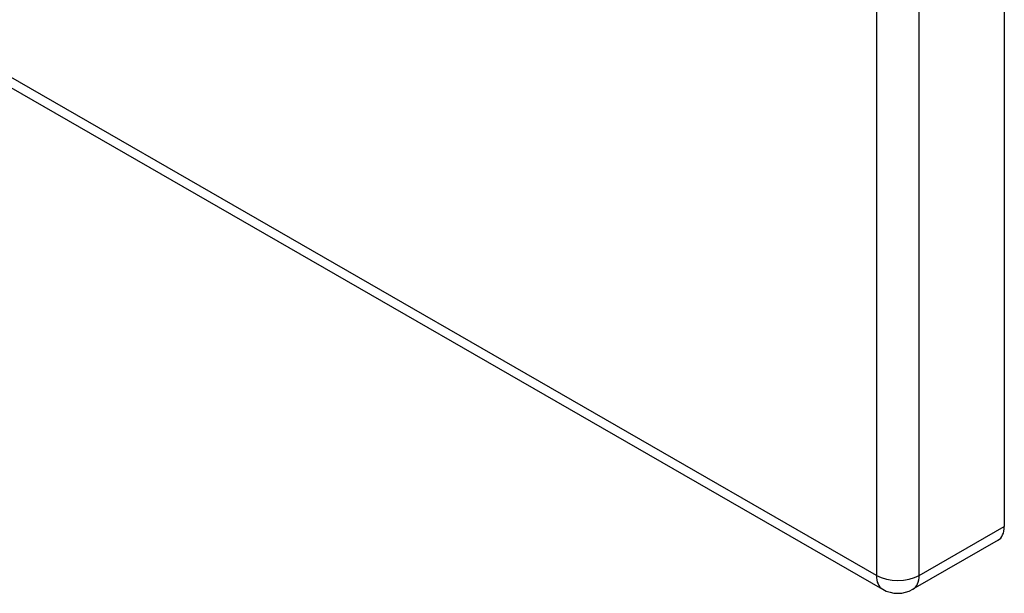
# Model space of a CAD drawing. Header units: inches. Extents: x 120.8 to 142.7, y 37.8 to 74.6.
# Tile 2 of 22: x 137.2 to 142.5, y 37.8 to 40.9. Entities that reach past the tile are written whole.
import ezdxf

# ---------------------------------------------------------------- set-up
doc = ezdxf.new("R2010")
doc.units = ezdxf.units.IN
doc.header["$MEASUREMENT"] = 0
doc.layers.add('Visible Edges(ANSI)', color=7, linetype='Continuous', lineweight=25)
doc.layers.add('Visible Tangent Edges(ANSI)', color=7, linetype='Continuous', lineweight=25)

msp = doc.modelspace()

# ---------------------------------------------------------------- linework, layer by layer
at = {"layer": 'Visible Edges(ANSI)'}
for p, q in [((142.4514, 62.3037), (142.4514, 38.2016)), ((120.8778, 49.9188), (141.8053, 37.8674)), ((142.4179, 38.1276), (141.966, 37.8674))]:
    msp.add_line(p, q, dxfattribs=at)
msp.add_arc((141.8857, 38.0069), 0.161, 240.064, 299.936, dxfattribs=at)
msp.add_ellipse((142.3375, 38.2671), major_axis=(0.0803, -0.1395), ratio=0.578093, start_param=0, end_param=0.787332, dxfattribs=at)
at = {"layer": 'Visible Tangent Edges(ANSI)'}
for p, q in [((141.7718, 62.0435), (141.7718, 37.9414)), ((141.9995, 37.9414), (141.9995, 62.0435)), ((141.7718, 37.9414), (120.8443, 49.9927)), ((141.9995, 37.9414), (142.4514, 38.2016))]:
    msp.add_line(p, q, dxfattribs=at)
for major_axis, ratio, start_param, end_param in [((-0.0803, -0.1395), 0.578093, 5.495853, 6.283185), ((0.161, 0), 0.575862, 3.926991, 5.497787), ((0.0803, -0.1395), 0.578093, 0, 0.787332)]:
    msp.add_ellipse((141.8857, 38.0069), major_axis=major_axis, ratio=ratio, start_param=start_param, end_param=end_param, dxfattribs=at)

doc.saveas('drawing.dxf')
